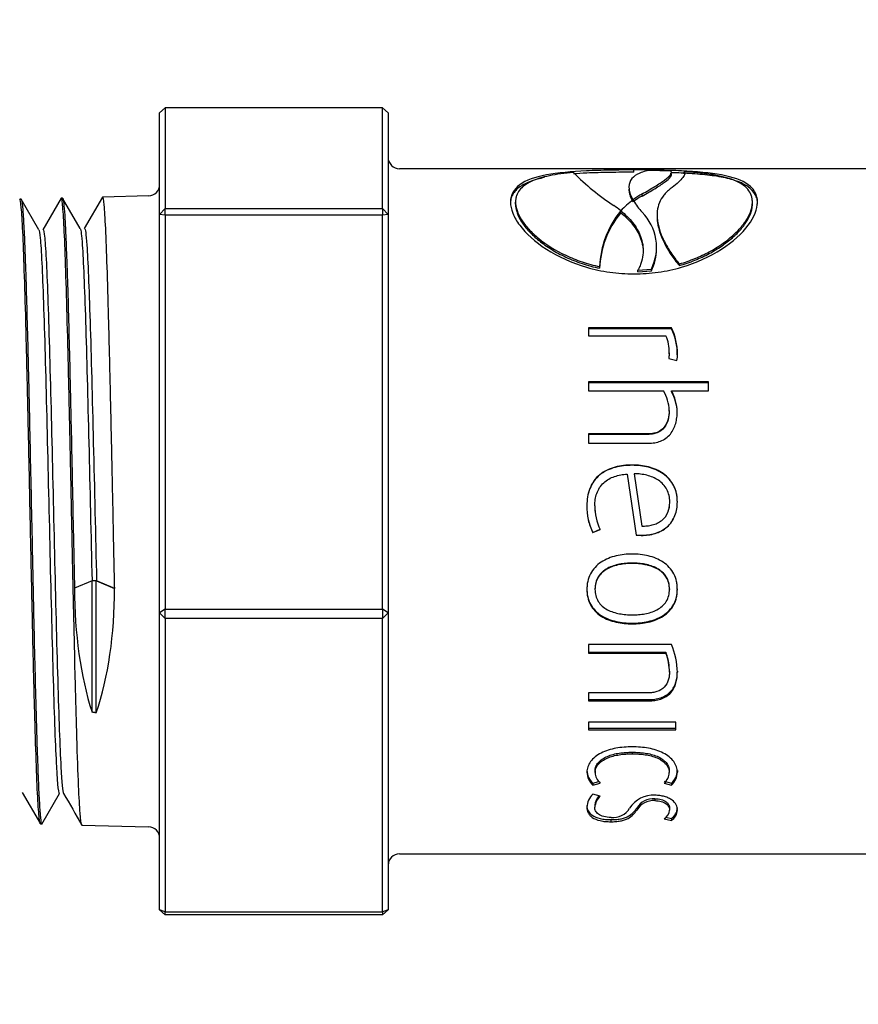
# Model space of a CAD drawing. Header units: millimetres. Extents: x -177 to 471, y -85 to 200.
# Tile 202 of 222: x 153 to 168, y 130 to 147. Entities that reach past the tile are written whole.
import ezdxf
from ezdxf import colors
from ezdxf.entities.mleader import LeaderData, LeaderLine
from ezdxf.math import Vec2, Vec3

# ---------------------------------------------------------------- set-up
doc = ezdxf.new("R2010")
doc.units = ezdxf.units.MM
doc.layers.add('Default', color=7, linetype='Continuous')
doc.layers.add('P4_A', color=7, linetype='Continuous')

# ---------------------------------------------------------------- blocks, each defined once
blk = doc.blocks.new('_SE_FILLED')
at = {"color": 0}
blk.add_line((0, 0), (-1, 0), dxfattribs=at)
blk.add_solid([(0, 0), (-1, -0.1665), (-1, 0.1665), (0, 0)], dxfattribs=at)
blk = doc.blocks.new('SE8')
at = {"layer": 'P4_A', "color": 7, "linetype": 'Continuous'}
for p, q in [((155.713, 145.419), (155.813, 145.505)), ((155.713, 143.639), (155.713, 145.419)), ((155.813, 145.505), (155.813, 143.746)), ((159.613, 145.505), (155.813, 145.505)), ((159.613, 145.505), (159.713, 145.419)), ((159.613, 143.746), (159.613, 145.505)), ((159.713, 145.419), (159.713, 143.639)), ((172.233, 144.441), (159.913, 144.441)), ((164.017, 144.38), (164.017, 144.42)), ((164.66, 144.36), (164.66, 144.363)), ((164.897, 144.349), (164.897, 144.388)), ((164.159, 143.962), (164.159, 143.999)), ((153.288, 143.908), (153.265, 143.908)), ((153.599, 143.372), (153.29, 143.908)), ((153.989, 143.926), (153.669, 143.372)), ((154.013, 143.927), (153.99, 143.926)), ((154.325, 143.391), (154.016, 143.926)), ((154.715, 143.945), (154.395, 143.392)), ((155.518, 143.965), (154.717, 143.945)), ((161.944, 143.821), (161.944, 143.857)), ((164.008, 143.88), (164.01, 143.904)), ((164.01, 143.867), (164.01, 143.904)), ((166.09, 143.821), (166.09, 143.857)), ((155.713, 143.639), (155.813, 143.746)), ((155.813, 143.625), (155.813, 143.746)), ((155.813, 143.746), (159.613, 143.746)), ((159.613, 143.746), (159.713, 143.639)), ((159.613, 143.746), (159.613, 143.625)), ((163.78, 143.695), (163.78, 143.709)), ((163.78, 143.66), (163.78, 143.695)), ((163.787, 143.668), (163.787, 143.703)), ((155.813, 143.625), (155.713, 143.639)), ((155.713, 136.661), (155.713, 143.639)), ((155.813, 143.625), (155.813, 136.729)), ((159.613, 143.625), (155.813, 143.625)), ((159.713, 143.639), (159.613, 143.625)), ((159.613, 136.729), (159.613, 143.625)), ((159.713, 143.639), (159.713, 136.661)), ((163.416, 142.697), (163.416, 142.726)), ((164.087, 142.665), (164.321, 142.68)), ((164.087, 142.637), (164.087, 142.665)), ((164.087, 142.637), (164.321, 142.652)), ((164.321, 142.652), (164.321, 142.68)), ((164.811, 142.745), (164.811, 142.774)), ((164.672, 141.657), (163.221, 141.657)), ((163.221, 141.657), (163.221, 141.514)), ((164.672, 141.635), (163.221, 141.635)), ((164.672, 141.635), (164.672, 141.657)), ((163.221, 141.514), (164.575, 141.514)), ((164.635, 141.218), (164.626, 141.117)), ((164.626, 141.117), (164.768, 141.084)), ((164.635, 141.199), (164.628, 141.116)), ((164.635, 141.199), (164.635, 141.218)), ((164.776, 141.182), (164.776, 141.2)), ((165.32, 140.706), (163.221, 140.706)), ((163.221, 140.706), (163.221, 140.55)), ((165.32, 140.691), (163.221, 140.691)), ((163.221, 140.55), (164.533, 140.55)), ((164.674, 140.536), (164.674, 140.55)), ((164.674, 140.55), (165.32, 140.55)), ((165.32, 140.55), (165.32, 140.706)), ((164.632, 140.195), (164.632, 140.207)), ((164.774, 140.174), (164.774, 140.185)), ((164.264, 139.797), (163.221, 139.797)), ((163.221, 139.797), (163.221, 139.633)), ((164.264, 139.788), (163.221, 139.788)), ((164.264, 139.788), (164.264, 139.797)), ((163.221, 139.633), (164.272, 139.633)), ((163.986, 139.246), (163.986, 139.251)), ((163.895, 139.091), (164.054, 138.021)), ((164.023, 139.095), (164.023, 139.099)), ((164.023, 139.099), (164.156, 138.18)), ((164.023, 139.095), (164.156, 138.182)), ((163.192, 138.542), (163.192, 138.542)), ((163.331, 138.536), (163.331, 138.537)), ((164.643, 138.606), (164.643, 138.608)), ((163.297, 138.069), (163.428, 138.125)), ((163.297, 138.067), (163.428, 138.123)), ((163.297, 138.069), (163.297, 138.067)), ((164.054, 138.024), (164.054, 138.021)), ((164.054, 138.024), (164.145, 138.021)), ((164.054, 138.021), (164.145, 138.018)), ((164.145, 138.021), (164.145, 138.018)), ((163.986, 137.532), (163.986, 137.526)), ((154.53, 137.223), (154.224, 137.093)), ((154.607, 137.223), (154.53, 137.223)), ((154.53, 134.922), (154.53, 137.223)), ((154.605, 134.91), (154.605, 137.223)), ((154.61, 137.223), (154.607, 137.223)), ((154.607, 137.223), (154.925, 137.089)), ((154.927, 137.089), (154.61, 137.223)), ((154.925, 137.089), (154.927, 137.089)), ((163.192, 137.082), (163.192, 137.073)), ((163.334, 137.082), (163.334, 137.073)), ((164.638, 137.082), (164.638, 137.073)), ((155.813, 136.729), (155.713, 136.661)), ((155.813, 136.561), (155.713, 136.661)), ((155.713, 131.463), (155.713, 136.661)), ((155.813, 136.561), (155.813, 136.729)), ((155.813, 136.729), (159.613, 136.729)), ((159.713, 136.661), (159.613, 136.729)), ((159.613, 136.729), (159.613, 136.561)), ((159.713, 136.661), (159.613, 136.561)), ((159.713, 136.661), (159.713, 131.463)), ((155.813, 136.561), (155.813, 131.424)), ((159.613, 136.561), (155.813, 136.561)), ((159.613, 131.424), (159.613, 136.561)), ((163.986, 136.482), (163.986, 136.469)), ((164.672, 136.107), (163.221, 136.107)), ((163.221, 136.107), (163.221, 135.954)), ((163.221, 135.971), (164.575, 135.971)), ((163.221, 135.954), (164.575, 135.954)), ((164.575, 135.971), (164.575, 135.954)), ((164.638, 135.64), (164.638, 135.621)), ((164.776, 135.64), (164.776, 135.621)), ((164.263, 135.261), (163.221, 135.261)), ((163.221, 135.261), (163.221, 135.12)), ((163.221, 135.142), (164.272, 135.142)), ((163.221, 135.12), (164.272, 135.12)), ((164.272, 135.142), (164.272, 135.12)), ((164.748, 134.746), (163.221, 134.746)), ((163.221, 134.746), (163.221, 134.616)), ((164.748, 134.616), (164.748, 134.746)), ((163.221, 134.641), (164.748, 134.641)), ((163.221, 134.616), (164.748, 134.616)), ((163.986, 134.221), (163.986, 134.193)), ((163.192, 133.903), (163.192, 133.872)), ((163.337, 133.895), (163.337, 133.865)), ((164.635, 133.895), (164.635, 133.865)), ((164.776, 133.903), (164.776, 133.872)), ((163.297, 133.677), (163.402, 133.707)), ((163.297, 133.645), (163.425, 133.681)), ((163.297, 133.677), (163.297, 133.645)), ((164.547, 133.713), (164.672, 133.677)), ((164.547, 133.681), (164.672, 133.645)), ((164.672, 133.677), (164.672, 133.645)), ((153.306, 133.518), (153.626, 132.964)), ((153.653, 132.963), (153.962, 133.499)), ((163.428, 133.452), (163.297, 133.489)), ((164.383, 133.407), (164.383, 133.373)), ((163.331, 133.292), (163.331, 133.257)), ((164.64, 133.241), (164.64, 133.206)), ((153.627, 132.965), (153.651, 132.964)), ((163.612, 133.04), (163.612, 133.004)), ((164.547, 133.055), (164.672, 133.027)), ((164.577, 133.084), (164.672, 133.063)), ((164.672, 133.063), (164.672, 133.027)), ((154.353, 132.946), (155.518, 132.916)), ((159.913, 132.441), (172.233, 132.441)), ((155.813, 131.376), (155.713, 131.463)), ((155.813, 131.424), (155.713, 131.463)), ((155.813, 131.376), (155.813, 131.424)), ((155.813, 131.424), (159.613, 131.424)), ((159.713, 131.463), (159.613, 131.376)), ((159.713, 131.463), (159.613, 131.424)), ((159.613, 131.424), (159.613, 131.376)), ((159.613, 131.376), (155.813, 131.376))]:
    blk.add_line(p, q, dxfattribs=at)
for centre, radius, start, end in [((159.913, 144.641), 0.2, 179.9997, 269.9997), ((165.95, 147.289), 4.175, 224.2587, 236.8128), ((164.092, 128.883), 15.528, 87.9023, 89.3179), ((155.513, 144.165), 0.2, 271.4697, 359.9997), ((164.904, 142.683), 1.513, 119.4939, 126.1881), ((164.81, 142.787), 1.373, 126.1887, 138.1309), ((165.075, 144.523), 1.246, 211.0813, 222.6819), ((164.901, 142.642), 1.515, 119.3297, 126.0035), ((165.047, 142.667), 1.632, 140.9197, 177.9264), ((165.007, 142.646), 1.592, 140.4308, 178.1625), ((162.696, 142.365), 1.727, 51.126, 55.906), ((163.543, 143.066), 0.869, 333.634, 44.8687), ((163.553, 143.035), 0.859, 333.4855, 359.8871), ((163.805, 141.217), 0.972, 358.9787, 26.8773), ((163.816, 141.199), 0.96, 358.9796, 27.044), ((163.927, 141.23), 0.708, 358.9842, 23.6813), ((164.472, 141.159), 0.307, 345.3978, 7.686), ((163.981, 140.205), 0.651, 0.19, 32.0469), ((164.007, 140.173), 0.766, 0.9263, 29.4908), ((164.016, 140.161), 0.757, 0.9416, 29.6701), ((164.188, 138.512), 0.996, 178.2663, 206.5873), ((164.192, 138.519), 0.861, 178.8343, 207.3747), ((164.182, 138.519), 0.851, 178.8353, 185.1882), ((164.176, 138.512), 0.984, 192.812, 206.7522), ((163.579, 135.617), 1.197, 0.1907, 24.161), ((163.771, 135.648), 0.866, 4.7947, 21.8586), ((163.757, 135.629), 0.88, 359.5009, 21.6826), ((163.771, 135.648), 0.866, 359.4638, 1.4436), ((163.495, 133.906), 0.302, 180.7302, 229.2189), ((163.498, 133.876), 0.305, 180.6875, 228.9688), ((163.587, 133.872), 0.25, 181.6454, 229.5703), ((164.382, 133.873), 0.253, 310.6776, 358.1122), ((164.469, 133.909), 0.307, 311.191, 358.8589), ((164.466, 133.878), 0.31, 311.4284, 358.9142), ((163.533, 133.243), 0.341, 133.7494, 177.801), ((163.638, 133.26), 0.308, 139.8205, 174.1791), ((163.64, 133.226), 0.311, 133.2486, 174.2478), ((164.349, 132.985), 0.483, 85.9625, 147.6866), ((164.361, 133.066), 0.342, 86.4497, 149.1433), ((164.362, 133.033), 0.341, 86.4942, 149.4156), ((163.645, 133.425), 0.348, 265.0491, 328.3779), ((164.445, 133.223), 0.196, 301.2879, 355.2878), ((164.552, 133.252), 0.224, 302.1305, 358.5586), ((164.55, 133.217), 0.226, 302.3923, 358.6257), ((155.513, 132.716), 0.2, 0, 88.5297), ((159.913, 132.241), 0.2, 89.9997, 179.9997)]:
    blk.add_arc(centre, radius, start, end, dxfattribs=at)
for centre, major_axis, ratio, start_param, end_param in [((157.442, 138.461), (-1.129, -5.539), 0.544027, 5.070825, 5.51089), ((151.788, 138.421), (1.101, -5.395), 0.544378, 0.756857, 1.212148)]:
    blk.add_ellipse(centre, major_axis=major_axis, ratio=ratio, start_param=start_param, end_param=end_param, dxfattribs=at)
for points, knots in [([(164.017, 144.42), (163.875, 144.419), (163.733, 144.419), (163.454, 144.413), (163.317, 144.41), (162.923, 144.391), (162.682, 144.37), (162.285, 144.295), (162.125, 144.239), (161.908, 144.081), (161.861, 143.979), (161.853, 143.857)], [0, 0, 0, 0, 0.125, 0.125, 0.25, 0.25, 0.5, 0.5, 0.75, 0.75, 1, 1, 1, 1]), ([(162.959, 144.375), (162.921, 144.372), (162.883, 144.368), (162.809, 144.36), (162.773, 144.356), (162.667, 144.341), (162.6, 144.33), (162.412, 144.291), (162.305, 144.259), (162.126, 144.174), (162.059, 144.124), (161.99, 144.034), (161.973, 144.002), (161.955, 143.95), (161.951, 143.932), (161.946, 143.895), (161.945, 143.876), (161.944, 143.857)], [0, 0, 0, 0, 0.0625, 0.0625, 0.125, 0.125, 0.25, 0.25, 0.5, 0.5, 0.75, 0.75, 0.875, 0.875, 0.9375, 0.9375, 1, 1, 1, 1]), ([(164.017, 144.38), (163.946, 144.38), (163.875, 144.379), (163.734, 144.378), (163.663, 144.377), (163.455, 144.374), (163.32, 144.37), (163.11, 144.36), (163.031, 144.356), (162.956, 144.35)], [0, 0, 0, 0, 0.0625, 0.0625, 0.125, 0.125, 0.25, 0.25, 0.3266379, 0.3266379, 0.3266379, 0.3266379]), ([(164.277, 144.41), (164.197, 144.394), (164.13, 144.372), (164.022, 144.315), (163.982, 144.279), (163.933, 144.193), (163.923, 144.142), (163.934, 144.056), (163.941, 144.026), (163.964, 143.963), (163.981, 143.93), (163.999, 143.895)], [0, 0, 0, 0, 0.25, 0.25, 0.5, 0.5, 0.75, 0.75, 0.875, 0.875, 1, 1, 1, 1]), ([(166.181, 143.857), (166.177, 143.918), (166.168, 143.975), (166.112, 144.076), (166.07, 144.122), (165.908, 144.239), (165.748, 144.295), (165.35, 144.37), (165.108, 144.391), (164.716, 144.41), (164.579, 144.413), (164.301, 144.419), (164.159, 144.419), (164.017, 144.42)], [0, 0, 0, 0, 0.125, 0.125, 0.25, 0.25, 0.5, 0.5, 0.75, 0.75, 0.875, 0.875, 1, 1, 1, 1]), ([(164.159, 143.999), (164.198, 144.022), (164.238, 144.044), (164.312, 144.087), (164.347, 144.108), (164.447, 144.17), (164.506, 144.208), (164.601, 144.277), (164.636, 144.308), (164.665, 144.348), (164.671, 144.36), (164.673, 144.377), (164.672, 144.382), (164.668, 144.391), (164.664, 144.396), (164.66, 144.4)], [0, 0, 0, 0, 0.125, 0.125, 0.25, 0.25, 0.5, 0.5, 0.75, 0.75, 0.875, 0.875, 0.9375, 0.9375, 1, 1, 1, 1]), ([(164.159, 143.962), (164.198, 143.985), (164.238, 144.007), (164.312, 144.05), (164.347, 144.071), (164.447, 144.131), (164.506, 144.17), (164.601, 144.239), (164.637, 144.27), (164.666, 144.309), (164.671, 144.321), (164.673, 144.337), (164.672, 144.342), (164.668, 144.352), (164.664, 144.356), (164.66, 144.36)], [0, 0, 0, 0, 0.125, 0.125, 0.25, 0.25, 0.5, 0.5, 0.75, 0.75, 0.875, 0.875, 0.9375, 0.9375, 1, 1, 1, 1]), ([(164.897, 144.388), (164.901, 144.381), (164.906, 144.373), (164.907, 144.356), (164.905, 144.346), (164.894, 144.316), (164.879, 144.293), (164.835, 144.242), (164.806, 144.214), (164.737, 144.154), (164.696, 144.122), (164.653, 144.088)], [0, 0, 0, 0, 0.125, 0.125, 0.25, 0.25, 0.5, 0.5, 0.75, 0.75, 1, 1, 1, 1]), ([(166.181, 143.821), (166.179, 143.852), (166.177, 143.881), (166.164, 143.937), (166.153, 143.964), (166.111, 144.04), (166.07, 144.085), (165.96, 144.163), (165.892, 144.197), (165.734, 144.253), (165.644, 144.276), (165.443, 144.313), (165.333, 144.327), (165.157, 144.344), (165.097, 144.349), (164.972, 144.357), (164.908, 144.361), (164.785, 144.367), (164.727, 144.369), (164.669, 144.371)], [0, 0, 0, 0, 0.0625, 0.0625, 0.125, 0.125, 0.25, 0.25, 0.375, 0.375, 0.5, 0.5, 0.625, 0.625, 0.6875, 0.6875, 0.75, 0.75, 0.8047497, 0.8047497, 0.8047497, 0.8047497]), ([(166.09, 143.857), (166.089, 143.878), (166.088, 143.899), (166.082, 143.939), (166.077, 143.958), (166.056, 144.014), (166.035, 144.049), (165.98, 144.113), (165.946, 144.142), (165.865, 144.195), (165.818, 144.219), (165.713, 144.261), (165.655, 144.279), (165.528, 144.312), (165.459, 144.326), (165.311, 144.35), (165.234, 144.359), (165.112, 144.372), (165.07, 144.376), (164.985, 144.382), (164.941, 144.385), (164.897, 144.388)], [0, 0, 0, 0, 0.0625, 0.0625, 0.125, 0.125, 0.25, 0.25, 0.375, 0.375, 0.5, 0.5, 0.625, 0.625, 0.75, 0.75, 0.875, 0.875, 0.9375, 0.9375, 1, 1, 1, 1]), ([(162.448, 144.286), (162.364, 144.269), (162.286, 144.248), (162.14, 144.195), (162.073, 144.162), (161.991, 144.103), (161.967, 144.082), (161.925, 144.037), (161.908, 144.013), (161.88, 143.963), (161.87, 143.937), (161.857, 143.881), (161.855, 143.851), (161.853, 143.821)], [0.5176842, 0.5176842, 0.5176842, 0.5176842, 0.625, 0.625, 0.75, 0.75, 0.8125, 0.8125, 0.875, 0.875, 0.9375, 0.9375, 1, 1, 1, 1]), ([(163.928, 144.082), (163.928, 144.071), (163.929, 144.059), (163.934, 144.019), (163.941, 143.989), (163.964, 143.926), (163.981, 143.893), (163.999, 143.859)], [0.6987719, 0.6987719, 0.6987719, 0.6987719, 0.75, 0.75, 0.875, 0.875, 1, 1, 1, 1]), ([(164.653, 144.088), (164.632, 144.07), (164.611, 144.053), (164.572, 144.016), (164.554, 143.996), (164.506, 143.936), (164.48, 143.893), (164.442, 143.8), (164.43, 143.75), (164.419, 143.645), (164.42, 143.59), (164.435, 143.476), (164.449, 143.417), (164.489, 143.294), (164.516, 143.231), (164.581, 143.102), (164.619, 143.037), (164.685, 142.938), (164.708, 142.905), (164.757, 142.839), (164.784, 142.807), (164.811, 142.774)], [0, 0, 0, 0, 0.0625, 0.0625, 0.125, 0.125, 0.25, 0.25, 0.375, 0.375, 0.5, 0.5, 0.625, 0.625, 0.75, 0.75, 0.875, 0.875, 0.9375, 0.9375, 1, 1, 1, 1]), ([(153.624, 132.968), (153.619, 132.977), (153.606, 133.041), (153.583, 133.334), (153.556, 133.944), (153.531, 134.789), (153.503, 135.824), (153.482, 136.801), (153.464, 137.619), (153.451, 138.243), (153.438, 138.871), (153.425, 139.492), (153.414, 139.999), (153.405, 140.393), (153.396, 140.778), (153.385, 141.242), (153.368, 141.935), (153.345, 142.693), (153.319, 143.379), (153.292, 143.808), (153.274, 143.907), (153.266, 143.908), (153.265, 143.908)], [0.19317032, 0.19317032, 0.19317032, 0.19317032, 0.19533344, 0.19923049, 0.20313319, 0.20704496, 0.21094408, 0.21484449, 0.21680421, 0.21876276, 0.2207098, 0.2226707, 0.22462805, 0.22560169, 0.22657598, 0.22853792, 0.23049406, 0.2343978, 0.23829404, 0.24220523, 0.24611099, 0.24616647, 0.24616647, 0.24616647, 0.24616647]), ([(153.292, 143.904), (153.292, 143.904), (153.299, 143.893), (153.312, 143.816), (153.331, 143.551), (153.347, 143.209), (153.36, 142.87), (153.374, 142.489), (153.389, 141.938), (153.406, 141.305), (153.419, 140.76), (153.432, 140.194), (153.448, 139.452), (153.467, 138.534), (153.484, 137.765), (153.497, 137.163), (153.509, 136.573), (153.525, 135.864), (153.542, 135.217), (153.555, 134.747), (153.567, 134.311), (153.584, 133.837), (153.6, 133.47), (153.613, 133.249), (153.626, 133.076), (153.638, 132.981), (153.648, 132.964), (153.651, 132.964)], [0.8461192, 0.8461192, 0.8461192, 0.8461192, 0.84616261, 0.84937332, 0.85257101, 0.85578129, 0.85737762, 0.85898075, 0.86219211, 0.86538862, 0.86700183, 0.86860294, 0.8718001, 0.87501089, 0.87820705, 0.87982016, 0.88142157, 0.88461775, 0.88782973, 0.88942599, 0.89102871, 0.89424048, 0.89743685, 0.89904955, 0.9006513, 0.90384679, 0.90527695, 0.90527695, 0.90527695, 0.90527695]), ([(154.349, 132.95), (154.349, 132.951), (154.34, 132.971), (154.322, 133.111), (154.294, 133.615), (154.266, 134.438), (154.237, 135.473), (154.217, 136.393), (154.201, 137.078), (154.189, 137.635), (154.177, 138.232), (154.164, 138.859), (154.153, 139.378), (154.144, 139.785), (154.135, 140.187), (154.124, 140.676), (154.107, 141.419), (154.084, 142.258), (154.059, 143.065), (154.032, 143.633), (154.009, 143.886), (153.996, 143.926), (153.991, 143.926)], [0.08576515, 0.08576515, 0.08576515, 0.08576515, 0.08595574, 0.08984976, 0.09375933, 0.0982227, 0.10267749, 0.10602763, 0.10770937, 0.10939205, 0.11134419, 0.11330836, 0.11526328, 0.11623676, 0.11721156, 0.1191751, 0.12112917, 0.1250346, 0.1289296, 0.13284026, 0.13674714, 0.13888287, 0.13888287, 0.13888287, 0.13888287]), ([(154.018, 143.923), (154.018, 143.922), (154.024, 143.911), (154.035, 143.848), (154.052, 143.644), (154.069, 143.316), (154.084, 142.93), (154.098, 142.542), (154.111, 142.115), (154.127, 141.514), (154.143, 140.841), (154.156, 140.271), (154.169, 139.685), (154.185, 138.926), (154.201, 138.155), (154.214, 137.543), (154.221, 137.243), (154.224, 137.093)], [0.9659756, 0.9659756, 0.9659756, 0.9659756, 0.96610038, 0.96884708, 0.97159882, 0.97433707, 0.97755149, 0.97914799, 0.9807478, 0.98396215, 0.9871553, 0.98876685, 0.99037197, 0.99356587, 0.99678408, 0.99838858, 1, 1, 1, 1]), ([(154.927, 137.089), (154.925, 137.155), (154.921, 137.359), (154.912, 137.773), (154.901, 138.333), (154.89, 138.856), (154.881, 139.27), (154.872, 139.681), (154.861, 140.186), (154.844, 140.962), (154.821, 141.859), (154.796, 142.757), (154.769, 143.434), (154.743, 143.853), (154.724, 143.953), (154.714, 143.944), (154.713, 143.941)], [0, 0, 0, 0, 0.00063915, 0.00196537, 0.0039288, 0.00589011, 0.00686423, 0.00783786, 0.00979543, 0.01175601, 0.01565494, 0.01955539, 0.02346723, 0.02736778, 0.03126663, 0.03183041, 0.03183041, 0.03183041, 0.03183041]), ([(161.853, 143.857), (161.857, 143.796), (161.866, 143.73), (161.923, 143.593), (161.964, 143.522), (162.126, 143.308), (162.286, 143.161), (162.684, 142.904), (162.926, 142.792), (163.318, 142.677), (163.454, 142.648), (163.733, 142.607), (163.875, 142.601), (164.017, 142.598)], [0, 0, 0, 0, 0.125, 0.125, 0.25, 0.25, 0.5, 0.5, 0.75, 0.75, 0.875, 0.875, 1, 1, 1, 1]), ([(161.944, 143.857), (161.945, 143.833), (161.946, 143.809), (161.954, 143.759), (161.961, 143.733), (161.988, 143.655), (162.014, 143.601), (162.082, 143.492), (162.126, 143.436), (162.227, 143.325), (162.285, 143.27), (162.481, 143.111), (162.642, 143.009), (162.913, 142.882), (163.008, 142.843), (163.157, 142.793), (163.208, 142.778), (163.311, 142.75), (163.363, 142.738), (163.416, 142.726)], [0, 0, 0, 0, 0.0625, 0.0625, 0.125, 0.125, 0.25, 0.25, 0.375, 0.375, 0.5, 0.5, 0.75, 0.75, 0.875, 0.875, 0.9375, 0.9375, 1, 1, 1, 1]), ([(164.017, 142.598), (164.159, 142.601), (164.301, 142.607), (164.58, 142.648), (164.717, 142.677), (165.111, 142.793), (165.352, 142.905), (165.749, 143.162), (165.909, 143.308), (166.126, 143.596), (166.173, 143.735), (166.181, 143.857)], [0, 0, 0, 0, 0.125, 0.125, 0.25, 0.25, 0.5, 0.5, 0.75, 0.75, 1, 1, 1, 1]), ([(164.811, 142.774), (164.858, 142.788), (164.905, 142.802), (164.996, 142.834), (165.041, 142.851), (165.172, 142.904), (165.255, 142.943), (165.489, 143.069), (165.628, 143.166), (165.797, 143.316), (165.848, 143.367), (165.935, 143.47), (165.972, 143.521), (166.031, 143.622), (166.053, 143.671), (166.075, 143.742), (166.081, 143.766), (166.088, 143.812), (166.089, 143.835), (166.09, 143.857)], [0, 0, 0, 0, 0.0625, 0.0625, 0.125, 0.125, 0.25, 0.25, 0.5, 0.5, 0.625, 0.625, 0.75, 0.75, 0.875, 0.875, 0.9375, 0.9375, 1, 1, 1, 1]), ([(161.944, 143.821), (161.945, 143.797), (161.946, 143.773), (161.955, 143.723), (161.961, 143.697), (161.988, 143.619), (162.015, 143.565), (162.084, 143.456), (162.127, 143.401), (162.23, 143.29), (162.289, 143.235), (162.42, 143.129), (162.492, 143.078), (162.651, 142.98), (162.736, 142.934), (162.915, 142.851), (163.009, 142.814), (163.157, 142.764), (163.208, 142.749), (163.311, 142.721), (163.363, 142.709), (163.416, 142.697)], [0, 0, 0, 0, 0.0625, 0.0625, 0.125, 0.125, 0.25, 0.25, 0.375, 0.375, 0.5, 0.5, 0.625, 0.625, 0.75, 0.75, 0.875, 0.875, 0.9375, 0.9375, 1, 1, 1, 1]), ([(163.787, 143.703), (163.825, 143.672), (163.863, 143.639), (163.932, 143.57), (163.964, 143.534), (164.053, 143.421), (164.101, 143.339), (164.15, 143.208), (164.162, 143.162), (164.177, 143.067), (164.18, 143.018), (164.174, 142.919), (164.166, 142.869), (164.144, 142.793), (164.135, 142.767), (164.113, 142.716), (164.101, 142.691), (164.087, 142.665)], [0, 0, 0, 0, 0.125, 0.125, 0.25, 0.25, 0.5, 0.5, 0.625, 0.625, 0.75, 0.75, 0.875, 0.875, 0.9375, 0.9375, 1, 1, 1, 1]), ([(163.787, 143.668), (163.825, 143.637), (163.863, 143.605), (163.932, 143.536), (163.964, 143.5), (164.053, 143.388), (164.101, 143.308), (164.149, 143.177), (164.162, 143.131), (164.175, 143.049), (164.178, 143.014), (164.178, 142.978)], [0, 0, 0, 0, 0.125, 0.125, 0.25, 0.25, 0.5, 0.5, 0.625, 0.625, 0.7172763, 0.7172763, 0.7172763, 0.7172763]), ([(164.811, 142.745), (164.858, 142.759), (164.904, 142.773), (164.995, 142.804), (165.04, 142.821), (165.171, 142.874), (165.254, 142.913), (165.41, 142.996), (165.483, 143.04), (165.62, 143.134), (165.683, 143.183), (165.797, 143.283), (165.848, 143.334), (165.935, 143.436), (165.971, 143.487), (166.03, 143.586), (166.053, 143.636), (166.076, 143.707), (166.081, 143.731), (166.088, 143.777), (166.089, 143.799), (166.09, 143.821)], [0, 0, 0, 0, 0.0625, 0.0625, 0.125, 0.125, 0.25, 0.25, 0.375, 0.375, 0.5, 0.5, 0.625, 0.625, 0.75, 0.75, 0.875, 0.875, 0.9375, 0.9375, 1, 1, 1, 1]), ([(164.421, 143.594), (164.421, 143.563), (164.423, 143.531), (164.443, 143.384), (164.484, 143.262), (164.581, 143.071), (164.62, 143.005), (164.685, 142.908), (164.708, 142.875), (164.757, 142.81), (164.784, 142.778), (164.811, 142.745)], [0.4285987, 0.4285987, 0.4285987, 0.4285987, 0.5, 0.5, 0.75, 0.75, 0.875, 0.875, 0.9375, 0.9375, 1, 1, 1, 1]), ([(153.599, 143.373), (153.607, 143.359), (153.615, 143.311), (153.642, 143.029), (153.661, 142.635), (153.699, 141.548), (153.718, 140.855), (153.756, 139.332), (153.775, 138.503), (153.812, 136.904), (153.831, 136.135), (153.869, 134.838), (153.888, 134.31), (153.925, 133.632), (153.943, 133.47), (153.962, 133.499)], [0.86622979, 0.86622979, 0.86622979, 0.86622979, 0.86968159, 0.86968159, 0.87782649, 0.87782649, 0.88597139, 0.88597139, 0.89411629, 0.89411629, 0.90226119, 0.90226119, 0.91040609, 0.91040609, 0.91830611, 0.91830611, 0.91830611, 0.91830611]), ([(153.674, 143.376), (153.683, 143.376), (153.693, 143.327), (153.721, 143.029), (153.74, 142.635), (153.778, 141.548), (153.797, 140.855), (153.835, 139.332), (153.854, 138.503), (153.891, 136.904), (153.91, 136.135), (153.948, 134.838), (153.967, 134.31), (154.001, 133.688), (154.016, 133.53), (154.032, 133.5)], [0.867122, 0.867122, 0.867122, 0.867122, 0.87118115, 0.87118115, 0.87923232, 0.87923232, 0.8872835, 0.8872835, 0.89533468, 0.89533468, 0.90338586, 0.90338586, 0.91143704, 0.91143704, 0.91793236, 0.91793236, 0.91793236, 0.91793236]), ([(154.325, 143.391), (154.337, 143.37), (154.349, 143.273), (154.379, 142.828), (154.398, 142.363), (154.436, 141.159), (154.455, 140.421), (154.493, 138.846), (154.512, 138.011), (154.53, 137.223)], [0.97051215, 0.97051215, 0.97051215, 0.97051215, 0.9755653, 0.9755653, 0.9837102, 0.9837102, 0.9918551, 0.9918551, 1, 1, 1, 1]), ([(154.4, 143.395), (154.413, 143.395), (154.426, 143.296), (154.458, 142.828), (154.477, 142.363), (154.515, 141.159), (154.534, 140.421), (154.572, 138.846), (154.591, 138.011), (154.61, 137.223)], [0.97016904, 0.97016904, 0.97016904, 0.97016904, 0.97584646, 0.97584646, 0.98389764, 0.98389764, 0.99194882, 0.99194882, 1, 1, 1, 1]), ([(164.632, 140.207), (164.631, 140.156), (164.627, 140.105), (164.601, 140.006), (164.58, 139.957), (164.514, 139.876), (164.47, 139.843), (164.396, 139.814), (164.37, 139.807), (164.317, 139.799), (164.29, 139.797), (164.264, 139.797)], [0, 0, 0, 0, 0.25, 0.25, 0.5, 0.5, 0.75, 0.75, 0.875, 0.875, 1, 1, 1, 1]), ([(164.632, 140.195), (164.631, 140.144), (164.627, 140.093), (164.601, 139.995), (164.579, 139.947), (164.514, 139.866), (164.47, 139.834), (164.395, 139.805), (164.37, 139.798), (164.317, 139.79), (164.29, 139.788), (164.264, 139.788)], [0, 0, 0, 0, 0.25, 0.25, 0.5, 0.5, 0.75, 0.75, 0.875, 0.875, 1, 1, 1, 1]), ([(164.272, 139.633), (164.308, 139.634), (164.344, 139.636), (164.415, 139.648), (164.449, 139.657), (164.549, 139.697), (164.609, 139.74), (164.699, 139.849), (164.729, 139.914), (164.757, 140.014), (164.763, 140.048), (164.772, 140.117), (164.773, 140.151), (164.774, 140.185)], [0, 0, 0, 0, 0.125, 0.125, 0.25, 0.25, 0.5, 0.5, 0.75, 0.75, 0.875, 0.875, 1, 1, 1, 1]), ([(163.986, 139.251), (163.935, 139.25), (163.885, 139.249), (163.785, 139.237), (163.736, 139.228), (163.639, 139.202), (163.591, 139.185), (163.501, 139.141), (163.458, 139.114), (163.38, 139.05), (163.345, 139.013), (163.287, 138.932), (163.263, 138.886), (163.226, 138.793), (163.213, 138.744), (163.196, 138.644), (163.194, 138.593), (163.192, 138.542)], [0, 0, 0, 0, 0.125, 0.125, 0.25, 0.25, 0.375, 0.375, 0.5, 0.5, 0.625, 0.625, 0.75, 0.75, 0.875, 0.875, 1, 1, 1, 1]), ([(163.986, 139.246), (163.935, 139.245), (163.885, 139.243), (163.786, 139.232), (163.736, 139.223), (163.64, 139.197), (163.592, 139.18), (163.502, 139.137), (163.459, 139.11), (163.381, 139.047), (163.346, 139.01), (163.288, 138.929), (163.263, 138.884), (163.226, 138.791), (163.213, 138.742), (163.196, 138.643), (163.194, 138.592), (163.192, 138.542)], [0, 0, 0, 0, 0.125, 0.125, 0.25, 0.25, 0.375, 0.375, 0.5, 0.5, 0.625, 0.625, 0.75, 0.75, 0.875, 0.875, 1, 1, 1, 1]), ([(164.776, 138.608), (164.776, 138.632), (164.775, 138.656), (164.771, 138.704), (164.767, 138.727), (164.751, 138.797), (164.736, 138.842), (164.693, 138.929), (164.667, 138.968), (164.605, 139.04), (164.569, 139.072), (164.491, 139.128), (164.449, 139.152), (164.361, 139.19), (164.316, 139.205), (164.224, 139.229), (164.177, 139.238), (164.082, 139.249), (164.034, 139.25), (163.986, 139.251)], [0, 0, 0, 0, 0.0625, 0.0625, 0.125, 0.125, 0.25, 0.25, 0.375, 0.375, 0.5, 0.5, 0.625, 0.625, 0.75, 0.75, 0.875, 0.875, 1, 1, 1, 1]), ([(164.776, 138.606), (164.776, 138.63), (164.775, 138.654), (164.77, 138.702), (164.767, 138.726), (164.751, 138.796), (164.735, 138.842), (164.693, 138.926), (164.666, 138.966), (164.603, 139.038), (164.567, 139.069), (164.49, 139.124), (164.447, 139.147), (164.361, 139.186), (164.316, 139.201), (164.223, 139.224), (164.176, 139.232), (164.081, 139.243), (164.034, 139.245), (163.986, 139.246)], [0, 0, 0, 0, 0.0625, 0.0625, 0.125, 0.125, 0.25, 0.25, 0.375, 0.375, 0.5, 0.5, 0.625, 0.625, 0.75, 0.75, 0.875, 0.875, 1, 1, 1, 1]), ([(163.331, 138.537), (163.332, 138.574), (163.334, 138.611), (163.345, 138.685), (163.354, 138.72), (163.379, 138.79), (163.395, 138.824), (163.435, 138.886), (163.46, 138.915), (163.541, 138.99), (163.607, 139.027), (163.712, 139.062), (163.748, 139.071), (163.821, 139.085), (163.858, 139.088), (163.895, 139.091)], [0, 0, 0, 0, 0.125, 0.125, 0.25, 0.25, 0.375, 0.375, 0.5, 0.5, 0.75, 0.75, 0.875, 0.875, 1, 1, 1, 1]), ([(164.643, 138.608), (164.643, 138.626), (164.642, 138.645), (164.638, 138.682), (164.635, 138.7), (164.623, 138.754), (164.61, 138.789), (164.558, 138.887), (164.506, 138.942), (164.384, 139.025), (164.314, 139.053), (164.207, 139.08), (164.171, 139.087), (164.097, 139.096), (164.06, 139.098), (164.023, 139.099)], [0, 0, 0, 0, 0.0625, 0.0625, 0.125, 0.125, 0.25, 0.25, 0.5, 0.5, 0.75, 0.75, 0.875, 0.875, 1, 1, 1, 1]), ([(164.145, 138.018), (164.185, 138.019), (164.227, 138.021), (164.307, 138.032), (164.347, 138.04), (164.424, 138.063), (164.462, 138.079), (164.534, 138.117), (164.567, 138.141), (164.659, 138.222), (164.706, 138.292), (164.749, 138.406), (164.76, 138.445), (164.773, 138.526), (164.775, 138.567), (164.776, 138.608)], [0, 0, 0, 0, 0.125, 0.125, 0.25, 0.25, 0.375, 0.375, 0.5, 0.5, 0.75, 0.75, 0.875, 0.875, 1, 1, 1, 1]), ([(164.145, 138.021), (164.185, 138.022), (164.226, 138.024), (164.307, 138.034), (164.346, 138.042), (164.423, 138.066), (164.461, 138.081), (164.533, 138.119), (164.567, 138.142), (164.658, 138.223), (164.705, 138.292), (164.749, 138.405), (164.76, 138.444), (164.773, 138.525), (164.775, 138.566), (164.776, 138.606)], [0, 0, 0, 0, 0.125, 0.125, 0.25, 0.25, 0.375, 0.375, 0.5, 0.5, 0.75, 0.75, 0.875, 0.875, 1, 1, 1, 1]), ([(164.156, 138.18), (164.187, 138.181), (164.217, 138.182), (164.278, 138.189), (164.308, 138.194), (164.367, 138.209), (164.396, 138.219), (164.452, 138.245), (164.478, 138.261), (164.55, 138.318), (164.588, 138.37), (164.623, 138.455), (164.631, 138.485), (164.641, 138.546), (164.643, 138.577), (164.643, 138.608)], [0, 0, 0, 0, 0.125, 0.125, 0.25, 0.25, 0.375, 0.375, 0.5, 0.5, 0.75, 0.75, 0.875, 0.875, 1, 1, 1, 1]), ([(164.617, 138.442), (164.625, 138.465), (164.631, 138.49), (164.641, 138.545), (164.643, 138.576), (164.643, 138.606)], [0.7724668, 0.7724668, 0.7724668, 0.7724668, 0.875, 0.875, 1, 1, 1, 1]), ([(163.986, 137.692), (163.938, 137.691), (163.89, 137.689), (163.796, 137.679), (163.75, 137.671), (163.612, 137.638), (163.522, 137.603), (163.404, 137.524), (163.367, 137.493), (163.304, 137.424), (163.276, 137.385), (163.233, 137.301), (163.218, 137.257), (163.202, 137.189), (163.198, 137.166), (163.194, 137.119), (163.193, 137.096), (163.192, 137.073)], [0, 0, 0, 0, 0.125, 0.125, 0.25, 0.25, 0.5, 0.5, 0.625, 0.625, 0.75, 0.75, 0.875, 0.875, 0.9375, 0.9375, 1, 1, 1, 1]), ([(164.776, 137.073), (164.776, 137.096), (164.775, 137.119), (164.771, 137.166), (164.767, 137.189), (164.752, 137.257), (164.736, 137.302), (164.672, 137.426), (164.606, 137.497), (164.488, 137.576), (164.446, 137.599), (164.359, 137.635), (164.314, 137.649), (164.222, 137.671), (164.175, 137.679), (164.081, 137.69), (164.033, 137.691), (163.986, 137.692)], [0, 0, 0, 0, 0.0625, 0.0625, 0.125, 0.125, 0.25, 0.25, 0.5, 0.5, 0.625, 0.625, 0.75, 0.75, 0.875, 0.875, 1, 1, 1, 1]), ([(163.986, 137.532), (163.948, 137.532), (163.911, 137.531), (163.837, 137.525), (163.8, 137.52), (163.727, 137.506), (163.692, 137.497), (163.621, 137.474), (163.586, 137.459), (163.488, 137.406), (163.429, 137.356), (163.371, 137.262), (163.357, 137.227), (163.343, 137.174), (163.339, 137.156), (163.335, 137.119), (163.335, 137.1), (163.334, 137.082)], [0, 0, 0, 0, 0.125, 0.125, 0.25, 0.25, 0.375, 0.375, 0.5, 0.5, 0.75, 0.75, 0.875, 0.875, 0.9375, 0.9375, 1, 1, 1, 1]), ([(163.986, 137.526), (163.948, 137.526), (163.911, 137.525), (163.836, 137.518), (163.799, 137.513), (163.727, 137.5), (163.691, 137.49), (163.62, 137.467), (163.585, 137.452), (163.487, 137.398), (163.429, 137.348), (163.371, 137.253), (163.356, 137.218), (163.343, 137.165), (163.339, 137.147), (163.335, 137.11), (163.335, 137.091), (163.334, 137.073)], [0, 0, 0, 0, 0.125, 0.125, 0.25, 0.25, 0.375, 0.375, 0.5, 0.5, 0.75, 0.75, 0.875, 0.875, 0.9375, 0.9375, 1, 1, 1, 1]), ([(164.638, 137.082), (164.637, 137.1), (164.636, 137.119), (164.632, 137.155), (164.629, 137.173), (164.615, 137.227), (164.601, 137.261), (164.562, 137.324), (164.539, 137.352), (164.483, 137.402), (164.452, 137.423), (164.387, 137.459), (164.352, 137.473), (164.281, 137.497), (164.245, 137.506), (164.172, 137.52), (164.135, 137.525), (164.061, 137.531), (164.023, 137.532), (163.986, 137.532)], [0, 0, 0, 0, 0.0625, 0.0625, 0.125, 0.125, 0.25, 0.25, 0.375, 0.375, 0.5, 0.5, 0.625, 0.625, 0.75, 0.75, 0.875, 0.875, 1, 1, 1, 1]), ([(164.638, 137.073), (164.637, 137.091), (164.636, 137.11), (164.632, 137.146), (164.629, 137.165), (164.615, 137.218), (164.601, 137.252), (164.563, 137.316), (164.539, 137.344), (164.484, 137.395), (164.453, 137.416), (164.388, 137.452), (164.353, 137.466), (164.282, 137.49), (164.246, 137.499), (164.173, 137.513), (164.136, 137.518), (164.061, 137.525), (164.023, 137.526), (163.986, 137.526)], [0, 0, 0, 0, 0.0625, 0.0625, 0.125, 0.125, 0.25, 0.25, 0.375, 0.375, 0.5, 0.5, 0.625, 0.625, 0.75, 0.75, 0.875, 0.875, 1, 1, 1, 1]), ([(163.192, 137.082), (163.193, 137.059), (163.194, 137.036), (163.198, 136.989), (163.202, 136.967), (163.218, 136.899), (163.234, 136.856), (163.299, 136.734), (163.366, 136.666), (163.484, 136.591), (163.526, 136.57), (163.613, 136.535), (163.658, 136.522), (163.75, 136.501), (163.797, 136.494), (163.891, 136.484), (163.938, 136.483), (163.986, 136.482)], [0, 0, 0, 0, 0.0625, 0.0625, 0.125, 0.125, 0.25, 0.25, 0.5, 0.5, 0.625, 0.625, 0.75, 0.75, 0.875, 0.875, 1, 1, 1, 1]), ([(163.192, 137.073), (163.193, 137.05), (163.194, 137.026), (163.198, 136.98), (163.202, 136.957), (163.217, 136.89), (163.233, 136.846), (163.298, 136.724), (163.365, 136.655), (163.483, 136.579), (163.525, 136.557), (163.612, 136.523), (163.657, 136.51), (163.75, 136.489), (163.797, 136.481), (163.891, 136.471), (163.938, 136.47), (163.986, 136.469)], [0, 0, 0, 0, 0.0625, 0.0625, 0.125, 0.125, 0.25, 0.25, 0.5, 0.5, 0.625, 0.625, 0.75, 0.75, 0.875, 0.875, 1, 1, 1, 1]), ([(163.334, 137.073), (163.335, 137.055), (163.335, 137.036), (163.339, 137), (163.343, 136.982), (163.356, 136.929), (163.37, 136.895), (163.428, 136.801), (163.486, 136.752), (163.584, 136.7), (163.619, 136.686), (163.69, 136.662), (163.726, 136.654), (163.799, 136.64), (163.836, 136.635), (163.911, 136.629), (163.948, 136.628), (163.986, 136.628)], [0, 0, 0, 0, 0.0625, 0.0625, 0.125, 0.125, 0.25, 0.25, 0.5, 0.5, 0.625, 0.625, 0.75, 0.75, 0.875, 0.875, 1, 1, 1, 1]), ([(163.986, 136.482), (164.033, 136.483), (164.081, 136.484), (164.175, 136.494), (164.221, 136.501), (164.358, 136.533), (164.448, 136.566), (164.565, 136.642), (164.602, 136.671), (164.665, 136.738), (164.692, 136.775), (164.736, 136.857), (164.751, 136.899), (164.767, 136.967), (164.771, 136.99), (164.775, 137.036), (164.776, 137.059), (164.776, 137.082)], [0, 0, 0, 0, 0.125, 0.125, 0.25, 0.25, 0.5, 0.5, 0.625, 0.625, 0.75, 0.75, 0.875, 0.875, 0.9375, 0.9375, 1, 1, 1, 1]), ([(163.986, 136.628), (164.023, 136.628), (164.061, 136.629), (164.135, 136.635), (164.172, 136.64), (164.245, 136.653), (164.281, 136.662), (164.351, 136.685), (164.386, 136.699), (164.485, 136.752), (164.543, 136.801), (164.601, 136.894), (164.615, 136.928), (164.629, 136.981), (164.632, 136.999), (164.636, 137.036), (164.637, 137.054), (164.638, 137.073)], [0, 0, 0, 0, 0.125, 0.125, 0.25, 0.25, 0.375, 0.375, 0.5, 0.5, 0.75, 0.75, 0.875, 0.875, 0.9375, 0.9375, 1, 1, 1, 1]), ([(163.986, 136.469), (164.033, 136.47), (164.081, 136.471), (164.175, 136.481), (164.222, 136.488), (164.359, 136.52), (164.449, 136.554), (164.566, 136.63), (164.603, 136.66), (164.666, 136.727), (164.693, 136.765), (164.736, 136.847), (164.752, 136.89), (164.767, 136.958), (164.771, 136.981), (164.775, 137.027), (164.776, 137.05), (164.776, 137.073)], [0, 0, 0, 0, 0.125, 0.125, 0.25, 0.25, 0.5, 0.5, 0.625, 0.625, 0.75, 0.75, 0.875, 0.875, 0.9375, 0.9375, 1, 1, 1, 1]), ([(164.638, 135.621), (164.637, 135.598), (164.636, 135.574), (164.63, 135.528), (164.625, 135.505), (164.605, 135.439), (164.582, 135.397), (164.514, 135.327), (164.469, 135.3), (164.395, 135.275), (164.369, 135.27), (164.317, 135.262), (164.29, 135.261), (164.263, 135.261)], [0, 0, 0, 0, 0.125, 0.125, 0.25, 0.25, 0.5, 0.5, 0.75, 0.75, 0.875, 0.875, 1, 1, 1, 1]), ([(164.272, 135.142), (164.309, 135.143), (164.345, 135.144), (164.417, 135.155), (164.452, 135.163), (164.553, 135.197), (164.613, 135.235), (164.703, 135.332), (164.733, 135.39), (164.76, 135.481), (164.767, 135.512), (164.775, 135.576), (164.776, 135.608), (164.776, 135.64)], [0, 0, 0, 0, 0.125, 0.125, 0.25, 0.25, 0.5, 0.5, 0.75, 0.75, 0.875, 0.875, 1, 1, 1, 1]), ([(164.272, 135.12), (164.309, 135.121), (164.346, 135.122), (164.417, 135.133), (164.452, 135.141), (164.52, 135.164), (164.552, 135.179), (164.61, 135.216), (164.637, 135.238), (164.704, 135.312), (164.733, 135.37), (164.76, 135.462), (164.767, 135.493), (164.775, 135.557), (164.776, 135.589), (164.776, 135.621)], [0, 0, 0, 0, 0.125, 0.125, 0.25, 0.25, 0.375, 0.375, 0.5, 0.5, 0.75, 0.75, 0.875, 0.875, 1, 1, 1, 1]), ([(163.986, 134.314), (163.938, 134.314), (163.89, 134.313), (163.795, 134.305), (163.748, 134.299), (163.61, 134.274), (163.52, 134.247), (163.404, 134.187), (163.368, 134.164), (163.306, 134.114), (163.279, 134.086), (163.236, 134.028), (163.22, 133.997), (163.203, 133.951), (163.199, 133.935), (163.194, 133.903), (163.193, 133.888), (163.192, 133.872)], [0, 0, 0, 0, 0.125, 0.125, 0.25, 0.25, 0.5, 0.5, 0.625, 0.625, 0.75, 0.75, 0.875, 0.875, 0.9375, 0.9375, 1, 1, 1, 1]), ([(163.337, 133.895), (163.337, 133.908), (163.338, 133.92), (163.343, 133.945), (163.346, 133.957), (163.361, 133.993), (163.375, 134.017), (163.412, 134.061), (163.435, 134.082), (163.488, 134.118), (163.519, 134.135), (163.583, 134.162), (163.617, 134.174), (163.688, 134.193), (163.724, 134.2), (163.797, 134.211), (163.835, 134.215), (163.91, 134.22), (163.948, 134.221), (163.986, 134.221)], [0, 0, 0, 0, 0.0625, 0.0625, 0.125, 0.125, 0.25, 0.25, 0.375, 0.375, 0.5, 0.5, 0.625, 0.625, 0.75, 0.75, 0.875, 0.875, 1, 1, 1, 1]), ([(163.337, 133.865), (163.337, 133.877), (163.338, 133.89), (163.343, 133.914), (163.346, 133.927), (163.36, 133.963), (163.374, 133.986), (163.412, 134.031), (163.435, 134.052), (163.488, 134.089), (163.518, 134.105), (163.582, 134.133), (163.616, 134.145), (163.687, 134.164), (163.723, 134.171), (163.797, 134.183), (163.834, 134.187), (163.91, 134.192), (163.948, 134.192), (163.986, 134.193)], [0, 0, 0, 0, 0.0625, 0.0625, 0.125, 0.125, 0.25, 0.25, 0.375, 0.375, 0.5, 0.5, 0.625, 0.625, 0.75, 0.75, 0.875, 0.875, 1, 1, 1, 1]), ([(164.776, 133.872), (164.776, 133.888), (164.775, 133.903), (164.77, 133.935), (164.766, 133.95), (164.75, 133.997), (164.734, 134.027), (164.691, 134.086), (164.665, 134.113), (164.603, 134.164), (164.567, 134.187), (164.452, 134.246), (164.362, 134.274), (164.224, 134.299), (164.177, 134.305), (164.082, 134.313), (164.034, 134.314), (163.986, 134.314)], [0, 0, 0, 0, 0.0625, 0.0625, 0.125, 0.125, 0.25, 0.25, 0.375, 0.375, 0.5, 0.5, 0.75, 0.75, 0.875, 0.875, 1, 1, 1, 1]), ([(163.986, 134.221), (164.024, 134.221), (164.062, 134.22), (164.137, 134.215), (164.174, 134.211), (164.247, 134.2), (164.283, 134.193), (164.354, 134.175), (164.388, 134.163), (164.485, 134.122), (164.541, 134.084), (164.597, 134.017), (164.611, 133.993), (164.625, 133.957), (164.629, 133.945), (164.634, 133.92), (164.634, 133.908), (164.635, 133.895)], [0, 0, 0, 0, 0.125, 0.125, 0.25, 0.25, 0.375, 0.375, 0.5, 0.5, 0.75, 0.75, 0.875, 0.875, 0.9375, 0.9375, 1, 1, 1, 1]), ([(163.986, 134.193), (164.024, 134.192), (164.062, 134.192), (164.137, 134.187), (164.174, 134.183), (164.248, 134.172), (164.284, 134.165), (164.354, 134.146), (164.389, 134.134), (164.486, 134.092), (164.541, 134.054), (164.597, 133.987), (164.611, 133.963), (164.625, 133.927), (164.629, 133.915), (164.634, 133.89), (164.634, 133.877), (164.635, 133.865)], [0, 0, 0, 0, 0.125, 0.125, 0.25, 0.25, 0.375, 0.375, 0.5, 0.5, 0.75, 0.75, 0.875, 0.875, 0.9375, 0.9375, 1, 1, 1, 1]), ([(164.776, 133.212), (164.776, 133.226), (164.775, 133.241), (164.768, 133.27), (164.763, 133.285), (164.741, 133.328), (164.717, 133.357), (164.666, 133.395), (164.646, 133.407), (164.602, 133.428), (164.578, 133.437), (164.526, 133.452), (164.498, 133.457), (164.442, 133.465), (164.412, 133.466), (164.383, 133.467)], [0, 0, 0, 0, 0.125, 0.125, 0.25, 0.25, 0.5, 0.5, 0.625, 0.625, 0.75, 0.75, 0.875, 0.875, 1, 1, 1, 1]), ([(164.383, 133.407), (164.421, 133.407), (164.46, 133.402), (164.528, 133.383), (164.557, 133.369), (164.602, 133.336), (164.617, 133.317), (164.636, 133.279), (164.64, 133.26), (164.64, 133.241)], [0, 0, 0, 0, 0.25, 0.25, 0.5, 0.5, 0.75, 0.75, 1, 1, 1, 1]), ([(164.383, 133.373), (164.422, 133.373), (164.46, 133.368), (164.528, 133.349), (164.558, 133.334), (164.602, 133.301), (164.617, 133.282), (164.636, 133.245), (164.64, 133.225), (164.64, 133.206)], [0, 0, 0, 0, 0.25, 0.25, 0.5, 0.5, 0.75, 0.75, 1, 1, 1, 1]), ([(163.192, 133.29), (163.193, 133.274), (163.194, 133.258), (163.201, 133.227), (163.206, 133.212), (163.228, 133.168), (163.251, 133.14), (163.322, 133.092), (163.369, 133.072), (163.454, 133.052), (163.485, 133.047), (163.547, 133.041), (163.579, 133.04), (163.612, 133.04)], [0, 0, 0, 0, 0.125, 0.125, 0.25, 0.25, 0.5, 0.5, 0.75, 0.75, 0.875, 0.875, 1, 1, 1, 1]), ([(163.192, 133.256), (163.193, 133.239), (163.194, 133.223), (163.201, 133.192), (163.206, 133.177), (163.22, 133.147), (163.23, 133.133), (163.254, 133.106), (163.268, 133.092), (163.321, 133.056), (163.368, 133.036), (163.454, 133.016), (163.484, 133.011), (163.547, 133.005), (163.579, 133.004), (163.612, 133.004)], [0, 0, 0, 0, 0.125, 0.125, 0.25, 0.25, 0.375, 0.375, 0.5, 0.5, 0.75, 0.75, 0.875, 0.875, 1, 1, 1, 1]), ([(163.615, 133.079), (163.57, 133.08), (163.527, 133.084), (163.45, 133.103), (163.418, 133.118), (163.371, 133.153), (163.355, 133.172), (163.34, 133.203), (163.337, 133.214), (163.332, 133.235), (163.332, 133.246), (163.331, 133.257)], [0, 0, 0, 0, 0.25, 0.25, 0.5, 0.5, 0.75, 0.75, 0.875, 0.875, 1, 1, 1, 1]), ([(163.612, 133.04), (163.641, 133.04), (163.669, 133.041), (163.726, 133.045), (163.753, 133.049), (163.805, 133.058), (163.83, 133.065), (163.875, 133.08), (163.895, 133.089), (163.95, 133.119), (163.978, 133.142), (164.027, 133.19), (164.047, 133.215), (164.068, 133.241)], [0, 0, 0, 0, 0.125, 0.125, 0.25, 0.25, 0.375, 0.375, 0.5, 0.5, 0.75, 0.75, 1, 1, 1, 1]), ([(163.612, 133.004), (163.641, 133.004), (163.669, 133.004), (163.726, 133.009), (163.754, 133.012), (163.806, 133.022), (163.831, 133.029), (163.875, 133.044), (163.896, 133.053), (163.95, 133.083), (163.978, 133.106), (164.027, 133.155), (164.047, 133.18), (164.068, 133.206)], [0, 0, 0, 0, 0.125, 0.125, 0.25, 0.25, 0.375, 0.375, 0.5, 0.5, 0.75, 0.75, 1, 1, 1, 1])]:
    blk.add_open_spline(points, degree=3, knots=knots, dxfattribs=at)
for points, degree in [([(154.605, 134.91), (154.568, 134.916), (154.53, 134.922)], 2), ([(154.032, 133.5), (154.138, 133.316), (154.245, 133.131), (154.352, 132.946)], 3)]:
    blk.add_open_spline(points, degree=degree, dxfattribs=at)

msp = doc.modelspace()

# ---------------------------------------------------------------- block references
at = {"layer": 'Default'}
msp.add_blockref('SE8', (0, 0), dxfattribs=at)

# ---------------------------------------------------------------- leaders
at = {"layer": 'Default', "color": 7, "linetype": 'Continuous'}
ml = msp.add_multileader_mtext('Standard', dxfattribs=at)
ml.set_content("{\\pxsm0.9;\\fSolid Edge ISO|b0||i0||c0|p34;\\W1.;To not miss out on valuable data through out the process,\\Pplace the sensor below the minimum fluid's height.\\P}", color=256)
ml.set_leader_properties()
ml.set_arrow_properties(name='_SE_FILLED')
ml.build(insert=Vec2(0, 0))
ml.multileader.update_dxf_attribs({"dogleg_length": 5.25, "arrow_head_size": 3.5})
ctx = ml.context
ctx.base_point, ctx.char_height, ctx.arrow_head_size, ctx.landing_gap_size = Vec3(92.237, 195.417), 3.5, 3.5, 1.225
notes = []
notes.append((ctx, [(0, (1, 1, 0), (87.762, 195.167), (1, 0), 5.25, [(0, [(66.209, 144.279)], 0, [])])]))
ctx.mtext.insert = Vec3(94.237, 197.382)
ml = msp.add_multileader_mtext('Standard', dxfattribs=at)
ml.set_content('{\\pxsm0.9;\\fSolid Edge ISO|b0||i0||c0|p34;\\W1.;Sensing element submerged,\\Pgap for weldolet is minimal to\\Pavoid considerable deposits.\\P}', color=256)
ml.set_leader_properties()
ml.build(insert=Vec2(0, 0))
ml.multileader.update_dxf_attribs({"dogleg_length": 5.25, "arrow_head_size": 3.5})
ctx = ml.context
ctx.base_point, ctx.char_height, ctx.arrow_head_size, ctx.landing_gap_size = Vec3(158.914, 174.558), 3.5, 3.5, 1.225
notes.append((ctx, [(0, (1, 1, 0), (154.439, 174.308), (1, 0), 5.25, [(0, [(136.88, 139.441)], 0, [])])]))
ctx.mtext.insert = Vec3(160.914, 176.524)
for ctx, leaders in notes:
    for number, flags, end, landing, length, lines in leaders:
        leader = LeaderData()
        leader.index, (leader.has_last_leader_line, leader.has_dogleg_vector, leader.attachment_direction) = number, flags
        leader.last_leader_point, leader.dogleg_vector, leader.dogleg_length = Vec3(end), Vec3(landing), length
        for number, points, colour, breaks in lines:
            line = LeaderLine()
            line.index, line.vertices, line.color, line.breaks = number, Vec3.list(points), colors.encode_raw_color(colour), breaks
            leader.lines.append(line)
        ctx.leaders.append(leader)

doc.saveas('drawing.dxf')
